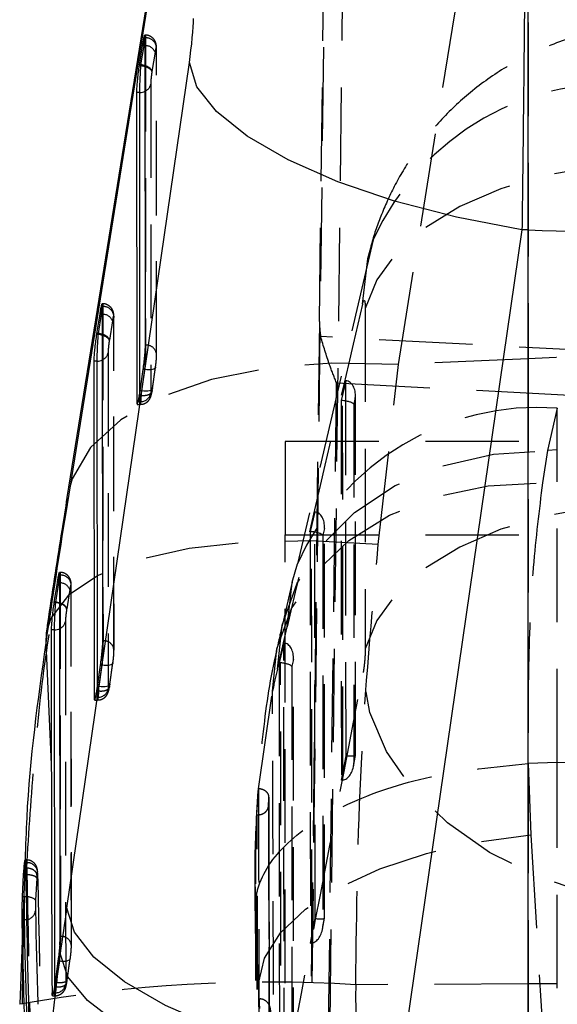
# Model space of a CAD drawing. Extents: x 144 to 818, y 5 to 576.
# Tile 42 of 49: x 499 to 513, y 532 to 559. Entities that reach past the tile are written whole.
import ezdxf

# ---------------------------------------------------------------- set-up
doc = ezdxf.new("R2010")
doc.units = 0
doc.header["$LTSCALE"] = 2
doc.linetypes.add('HIDDEN', pattern=[1.905, 1.27, -0.635])
doc.layers.get('0').update_dxf_attribs({"linetype": 'CONTINUOUS'})

msp = doc.modelspace()

# ---------------------------------------------------------------- linework, layer by layer
at = {"color": 7, "linetype": 'HIDDEN'}
for p, q in [((508.9243, 549.5623), (512.2559, 570.2713)), ((512.4478, 570.2801), (512.4478, 549.7231)), ((505.6509, 456.5885), (506.9975, 566.3839)), ((507.4644, 564.708), (506.1372, 456.4938)), ((506.7779, 550.7379), (506.9446, 563.6566)), ((502.0474, 558.5092), (502.0352, 558.5092)), ((502.0526, 558.4315), (502.0469, 558.4315)), ((502.0526, 558.4315), (502.0587, 550.0915)), ((502.3498, 558.1379), (502.3526, 558.1734)), ((502.3587, 549.8334), (502.3526, 558.1734)), ((502.3141, 558.0468), (502.2308, 557.5219)), ((502.3558, 549.7979), (502.3498, 558.1379)), ((502.2308, 557.5219), (502.2287, 557.5084)), ((502.196, 557.1747), (502.2021, 548.7821)), ((508.2409, 552.955), (506.1823, 544.1529)), ((507.951, 551.208), (508.0903, 552.438)), ((500.8897, 551.2159), (500.8775, 551.2159)), ((500.895, 551.1381), (500.8893, 551.1381)), ((500.895, 551.1381), (500.9015, 542.0656)), ((508.0232, 551.0884), (508.0232, 541.8436)), ((501.1565, 550.7534), (501.0732, 550.2285)), ((501.195, 550.8801), (501.1921, 550.8445)), ((501.1987, 541.772), (501.1921, 550.8445)), ((501.2015, 541.8075), (501.195, 550.8801)), ((506.7779, 550.7379), (505.6506, 459.0342)), ((501.0732, 550.2285), (501.0711, 550.215)), ((518.5487, 549.7041), (506.8168, 550.3237)), ((501.0384, 549.8813), (501.045, 540.7563)), ((502.0587, 550.0915), (502.053, 550.0915)), ((512.4478, 549.7231), (508.9243, 549.5623)), ((512.4478, 549.7231), (512.4478, 532.7489)), ((502.0303, 549.4271), (501.9468, 548.8479)), ((502.0303, 549.4271), (501.9911, 549.4271)), ((502.2438, 548.9063), (502.3273, 549.4856)), ((502.244, 548.9138), (502.3275, 549.4931)), ((502.3275, 549.4931), (502.3273, 549.4856)), ((508.3786, 544.676), (508.9243, 549.5623)), ((506.1369, 459.0407), (507.2437, 549.0674)), ((507.2437, 549.0674), (518.5487, 548.4703)), ((507.4976, 549.1236), (507.3709, 548.5882)), ((507.5022, 538.9457), (507.4976, 549.1236)), ((501.905, 548.5585), (501.9048, 548.8283)), ((501.9468, 548.8479), (501.9076, 548.8479)), ((502.244, 548.9138), (502.2438, 548.9063)), ((501.905, 548.5585), (501.8558, 548.5585)), ((501.9379, 548.721), (501.888, 548.721)), ((507.3709, 548.5882), (507.3756, 538.2806)), ((507.4148, 538.2839), (507.4101, 548.5859)), ((507.7548, 548.6733), (507.7119, 548.4919)), ((507.7592, 538.9583), (507.7548, 548.6733)), ((507.762, 538.9536), (507.7576, 548.7321)), ((501.8281, 548.4814), (501.9102, 548.4814)), ((507.7119, 548.4919), (507.7163, 538.733)), ((513.2409, 548.3798), (512.9734, 547.2294)), ((513.2409, 547.2483), (513.2409, 548.3798)), ((505.8487, 547.477), (505.8487, 544.944)), ((531.2487, 547.477), (505.8487, 547.477)), ((512.9734, 547.2294), (512.8397, 546.3572)), ((513.2409, 547.2483), (512.9734, 547.2294)), ((513.2409, 538.7645), (513.2409, 547.2483)), ((506.6557, 545.5645), (506.529, 545.0291)), ((506.6606, 534.5247), (506.6557, 545.5645)), ((506.9129, 545.1143), (506.87, 544.9329)), ((506.9176, 534.5374), (506.9129, 545.1143)), ((506.9205, 534.5327), (506.9157, 545.1731)), ((505.8487, 456.5706), (505.8487, 544.944)), ((505.8487, 544.944), (531.2487, 544.944)), ((506.529, 545.0291), (506.534, 533.8597)), ((506.5732, 533.8629), (506.5682, 545.0269)), ((506.87, 544.9329), (506.8747, 534.3121)), ((506.0397, 543.6546), (506.1832, 544.1553)), ((499.7322, 543.9228), (499.7199, 543.9228)), ((499.7374, 543.8454), (499.7317, 543.8454)), ((499.7374, 543.8454), (499.7446, 534.0406)), ((499.9989, 543.4601), (499.9155, 542.9348)), ((500.0418, 533.747), (500.0346, 543.5517)), ((500.0446, 533.7825), (500.0374, 543.5873)), ((506.0397, 543.6546), (505.7722, 542.5042)), ((499.9155, 542.9348), (499.9141, 542.9259)), ((499.8808, 542.5876), (499.8879, 532.7297)), ((505.6376, 541.2942), (505.9051, 542.4446)), ((500.9015, 542.0656), (500.8959, 542.0656)), ((505.8137, 542.0054), (505.6871, 541.4701)), ((505.8191, 530.1038), (505.8137, 542.0054)), ((506.079, 530.1117), (506.0738, 541.614)), ((500.8732, 541.4013), (500.7897, 540.822)), ((500.8732, 541.4013), (500.834, 541.4013)), ((501.0867, 540.8804), (501.1702, 541.4597)), ((501.0869, 540.8879), (501.1704, 541.4672)), ((501.1704, 541.4672), (501.1702, 541.4597)), ((505.6871, 541.4701), (505.6925, 529.4387)), ((505.7317, 529.442), (505.7263, 541.4678)), ((506.071, 541.5552), (506.028, 541.3738)), ((506.028, 541.3738), (506.0332, 529.8911)), ((506.0761, 530.1164), (506.071, 541.5552)), ((500.7478, 540.5326), (500.7477, 540.8025)), ((500.7897, 540.822), (500.7505, 540.822)), ((501.0869, 540.8879), (501.0867, 540.8804)), ((500.7478, 540.5326), (500.6987, 540.5326)), ((500.7808, 540.6951), (500.7309, 540.6951)), ((505.1237, 538.0445), (505.5039, 540.6971)), ((500.671, 540.4556), (500.7531, 540.4556)), ((507.3756, 538.2806), (507.5022, 538.9457)), ((507.706, 538.6589), (507.762, 538.953)), ((507.7163, 538.733), (507.7592, 538.9583)), ((512.4486, 538.7319), (512.4465, 538.7318)), ((512.4465, 538.7318), (512.5195, 536.7956)), ((513.2409, 538.7645), (512.4486, 538.7319)), ((513.2409, 525.013), (513.2409, 538.7645)), ((505.076, 537.3388), (505.1237, 538.048)), ((505.1237, 538.048), (505.1237, 538.0445)), ((505.4095, 537.8028), (505.3938, 537.5668)), ((505.3938, 537.5616), (505.4095, 537.7983)), ((505.3938, 537.5668), (505.3938, 537.5616)), ((505.4095, 537.7983), (505.4095, 537.8028)), ((505.4343, 528.0895), (505.4119, 537.816)), ((505.076, 537.3329), (505.076, 537.3388)), ((505.076, 537.3388), (505.0898, 537.3388)), ((505.1112, 524.9769), (505.076, 537.3329)), ((512.5195, 536.7956), (513.2409, 525.013)), ((498.7865, 536.1343), (498.7777, 535.8997)), ((498.821, 536.1166), (498.7862, 536.1166)), ((498.8247, 536.0395), (498.7943, 536.0395)), ((498.8031, 535.7193), (498.8006, 535.7193)), ((498.8031, 535.7193), (498.8031, 535.7194)), ((499.1079, 535.703), (499.1026, 535.6207)), ((499.1026, 535.6207), (499.0718, 535.0241)), ((505.031, 535.3832), (505.0799, 523.3772)), ((505.1213, 532.7597), (505.0362, 534.8364)), ((506.534, 533.8597), (506.6606, 534.5247)), ((506.8645, 534.238), (506.9204, 534.532)), ((506.8747, 534.3121), (506.9176, 534.5374)), ((499.7446, 534.0406), (499.7389, 534.0406)), ((499.7162, 533.3759), (499.6327, 532.7967)), ((499.7162, 533.3759), (499.6779, 533.3759)), ((499.9296, 532.8551), (500.0131, 533.4343)), ((499.9299, 532.8626), (500.0134, 533.4418)), ((499.6327, 532.7968), (499.5999, 532.7968)), ((499.6327, 532.7967), (499.6327, 532.7968)), ((505.1541, 532.22), (505.1213, 532.7597)), ((505.1213, 532.7597), (505.1239, 532.2374)), ((512.4478, 532.7489), (507.7643, 532.7259)), ((512.4478, 532.7489), (512.4478, 463.7424)), ((499.5907, 532.5067), (499.553, 532.5067)), ((499.6239, 532.6722), (499.5825, 532.6722)), ((499.5907, 532.5067), (499.5906, 532.7302)), ((499.6239, 532.6722), (499.6239, 532.6722)), ((499.5286, 532.4296), (499.5962, 532.4296)), ((505.1239, 532.2374), (505.1231, 532.125)), ((505.1451, 532.3437), (505.1345, 532.3437)), ((505.1541, 532.22), (505.1522, 532.241)), ((505.1646, 532.0782), (505.1541, 532.22))]:
    msp.add_line(p, q, dxfattribs=at)
at = {"color": 7, "linetype": 'CONTINUOUS'}
for p, q in [((503.2544, 566.6625), (499.9228, 545.9534)), ((503.2217, 566.2514), (499.8901, 545.5424)), ((512.4478, 553.2185), (512.4478, 566.3465)), ((502.053, 550.0915), (502.0469, 558.4315)), ((501.9689, 558.2296), (501.8851, 557.7016)), ((501.9332, 557.7016), (502.017, 558.2296)), ((502.017, 558.2296), (501.9689, 558.2296)), ((499.915, 534.8091), (503.2461, 557.7627)), ((501.8851, 557.7016), (501.8821, 557.6825)), ((501.9311, 557.6825), (501.8821, 557.6825)), ((501.9332, 557.7016), (501.8851, 557.7016)), ((501.9311, 557.6825), (501.9341, 557.7016)), ((501.9319, 557.6824), (501.9311, 557.6825)), ((501.8102, 556.9517), (501.8163, 548.5585)), ((501.8989, 556.9517), (501.8102, 556.9517)), ((512.2803, 553.2235), (508.9492, 530.2698)), ((512.4478, 553.2185), (512.2803, 553.2235)), ((512.4478, 530.1665), (512.4478, 553.2185)), ((500.8113, 550.9362), (500.7275, 550.4083)), ((500.7755, 550.4083), (500.8593, 550.9362)), ((500.8593, 550.9362), (500.8113, 550.9362)), ((500.8959, 542.0656), (500.8893, 551.1381)), ((500.7275, 550.4083), (500.7245, 550.3891)), ((500.7735, 550.3891), (500.7245, 550.3891)), ((500.7755, 550.4083), (500.7275, 550.4083)), ((500.7735, 550.3891), (500.7765, 550.4082)), ((500.7743, 550.3891), (500.7735, 550.3891)), ((500.7412, 549.6584), (500.6526, 549.6583)), ((500.6526, 549.6583), (500.6592, 540.5326)), ((501.9076, 548.8479), (501.9911, 549.4271)), ((501.8163, 548.5585), (501.8208, 548.4921)), ((501.8558, 548.5585), (501.8163, 548.5585)), ((499.7389, 534.0406), (499.7317, 543.8454)), ((499.6536, 543.6429), (499.5699, 543.1155)), ((499.618, 543.1155), (499.7017, 543.6429)), ((499.7017, 543.6429), (499.6536, 543.6429)), ((499.5699, 543.1155), (499.5678, 543.1023)), ((499.6166, 543.1023), (499.5678, 543.1023)), ((499.618, 543.1155), (499.5699, 543.1155)), ((499.6166, 543.1023), (499.6186, 543.1155)), ((499.6172, 543.1023), (499.6166, 543.1023)), ((499.3572, 542.2793), (499.3443, 541.9973)), ((499.495, 542.3647), (499.4976, 538.706)), ((499.5836, 542.3647), (499.495, 542.3647)), ((499.3443, 541.9973), (499.4976, 538.706)), ((500.7505, 540.822), (500.834, 541.4013)), ((500.6592, 540.5326), (500.6637, 540.4662)), ((500.6987, 540.5326), (500.6592, 540.5326)), ((498.7777, 535.8997), (498.6382, 532.1965)), ((498.7153, 535.1153), (498.7462, 535.7193)), ((498.7462, 535.7193), (498.758, 535.8997)), ((498.8085, 535.8997), (498.758, 535.8997)), ((498.7722, 535.1153), (498.7153, 535.1153)), ((498.8128, 535.1128), (498.7722, 535.1153)), ((498.766, 534.4882), (498.7026, 534.4882)), ((499.726, 533.8018), (499.7366, 533.5745)), ((499.5999, 532.7968), (499.5825, 532.6722))]:
    msp.add_line(p, q, dxfattribs=at)
at = {"color": 8, "linetype": 'CONTINUOUS'}
for p, q in [((502.017, 558.2296), (502.0471, 558.2252)), ((501.9048, 548.8283), (501.8989, 556.9517)), ((500.8593, 550.9362), (500.8894, 550.9318)), ((500.7477, 540.8025), (500.7412, 549.6584)), ((499.9228, 545.9534), (499.8901, 545.5424)), ((499.7319, 543.6385), (499.7017, 543.6429)), ((499.5906, 532.7302), (499.5836, 542.3647)), ((498.8006, 535.7193), (498.7462, 535.7193)), ((499.553, 532.5067), (499.5181, 532.5067))]:
    msp.add_line(p, q, dxfattribs=at)
at = {"color": 7, "linetype": 'HIDDEN', "flags": 128}
for points in [[(502.0431, 558.4907), (502.0468, 558.5087), (502.0515, 558.4858), (502.0526, 558.4315), (502.0526, 558.4315), (502.0526, 558.4315)], [(515.6848, 555.0503), (514.2919, 554.9443), (512.9522, 554.7038), (511.7058, 554.3363), (510.5901, 553.8525), (509.6384, 553.2672), (508.8792, 552.5976), (508.3354, 551.864), (508.0232, 551.0884)], [(508.0903, 552.438), (508.0909, 552.4403), (508.2417, 552.9575)], [(500.8854, 551.1974), (500.8891, 551.2154), (500.8939, 551.1924), (500.895, 551.1382), (500.895, 551.1381), (500.895, 551.1381)], [(508.9243, 549.5623), (507.121, 549.6064), (505.4093, 549.471), (503.8478, 549.1608), (502.49, 548.6863), (501.3825, 548.0638), (500.563, 547.3146), (500.0598, 546.4644), (499.9228, 545.9534)], [(502.3273, 549.4856), (502.3232, 549.4735), (502.3072, 549.4561), (502.2802, 549.4416), (502.2433, 549.4305), (502.1979, 549.4233), (502.1459, 549.4203), (502.0893, 549.4216), (502.0303, 549.4271)], [(502.2438, 548.9063), (502.2396, 548.8942), (502.2237, 548.8768), (502.1967, 548.8623), (502.1598, 548.8512), (502.1144, 548.844), (502.0624, 548.841), (502.0058, 548.8423), (501.9468, 548.8479)], [(505.6376, 541.2942), (505.7692, 542.4914), (506.1735, 543.6256), (506.8366, 544.6577), (507.7357, 545.5523), (508.8396, 546.2783), (510.1105, 546.8108), (511.5044, 547.1315), (512.9734, 547.2294)], [(505.5039, 540.6971), (505.6255, 541.8492), (506.0229, 542.9393), (506.6824, 543.9294), (507.5809, 544.785), (508.6873, 545.4763), (509.9628, 545.9792), (511.3632, 546.2763), (512.8397, 546.3572)], [(515.6848, 545.8056), (514.2919, 545.6995), (512.9522, 545.4591), (511.7058, 545.0915), (510.5901, 544.6078), (509.6384, 544.0224), (508.8792, 543.3529), (508.3354, 542.6193), (508.0232, 541.8436)], [(508.3786, 544.676), (506.5502, 544.7799), (504.8169, 544.7443), (503.2397, 544.5706), (501.8741, 544.2648), (500.7682, 543.8377), (499.9609, 543.3044), (499.4806, 542.6836), (499.3572, 542.2793)], [(499.7279, 543.9037), (499.7318, 543.9226), (499.7363, 543.8992), (499.7374, 543.8454), (499.7374, 543.8454), (499.7374, 543.8454)], [(505.9051, 542.4446), (506.0368, 543.6418), (506.0397, 543.6546)], [(501.1702, 541.4597), (501.1661, 541.4476), (501.1501, 541.4302), (501.1231, 541.4157), (501.0862, 541.4047), (501.0408, 541.3975), (500.9888, 541.3945), (500.9322, 541.3957), (500.8732, 541.4013)], [(515.6189, 534.8849), (514.1307, 535.1799), (512.7081, 535.663), (511.4007, 536.3177), (510.2542, 537.1208), (509.3087, 538.0444), (508.5971, 539.0562), (508.1443, 540.121), (507.9661, 541.2015)], [(501.0867, 540.8804), (501.0825, 540.8683), (501.0665, 540.8509), (501.0396, 540.8364), (501.0027, 540.8254), (500.9573, 540.8182), (500.9053, 540.8152), (500.8487, 540.8165), (500.7897, 540.822)], [(505.1213, 532.7597), (505.2905, 533.4532), (505.7234, 534.1336), (506.4053, 534.7782), (507.3139, 535.3657), (508.4187, 535.8765), (509.6833, 536.2938), (511.0655, 536.6035), (512.5195, 536.7956)], [(499.7162, 533.3759), (499.7752, 533.3704), (499.8318, 533.3691), (499.8838, 533.3721), (499.9291, 533.3793), (499.966, 533.3903), (499.993, 533.4048), (500.009, 533.4222), (500.0134, 533.4418)], [(524.6496, 532.7489), (523.1269, 532.7555), (521.6021, 532.7602), (520.0757, 532.763), (518.5487, 532.7639), (517.0217, 532.763), (515.4953, 532.7602), (513.9705, 532.7555), (512.4478, 532.7489)]]:
    msp.add_lwpolyline(points, dxfattribs=at)
at = {"color": 7, "linetype": 'CONTINUOUS', "flags": 128}
for points in [[(512.2803, 553.2235), (510.5056, 553.5628), (508.8185, 554.0024), (507.2751, 554.5274), (505.9263, 555.1207), (504.8169, 555.7625), (503.9837, 556.4316), (503.4542, 557.1058), (503.2461, 557.7627)], [(508.9492, 530.2698), (507.1744, 530.6092), (505.4874, 531.0487), (503.9439, 531.5738), (502.5952, 532.1671), (501.4858, 532.8089), (500.6526, 533.478), (500.1231, 534.1522), (499.915, 534.8091)], [(498.8254, 534.4937), (498.8227, 534.4932), (498.766, 534.4882)], [(508.7708, 529.1919), (506.9987, 529.5263), (505.3138, 529.9555), (503.772, 530.4653), (502.424, 531.0389), (501.3145, 531.6574), (500.48, 532.3003), (499.9482, 532.9465), (499.7366, 533.5745)]]:
    msp.add_lwpolyline(points, dxfattribs=at)
at = {"color": 8, "linetype": 'CONTINUOUS', "flags": 128}
msp.add_lwpolyline([(499.5962, 532.437), (499.5928, 532.4404), (499.5907, 532.5067), (499.5907, 532.5067), (499.5907, 532.5067)], dxfattribs=at)
at = {"color": 7, "linetype": 'HIDDEN'}
for centre, radius, start, end in [((502.0738, 558.1528), 0.2796, 4.23785, 94.35164), ((502.0442, 557.9318), 0.2934, 23.07039, 89.43631), ((501.9367, 557.2257), 0.2643, 294.90587, 348.8867), ((514.8266, 549.9721), 7.23, 83.84627, 155.61155), ((500.8865, 550.6384), 0.2934, 23.07039, 89.43631), ((500.9162, 550.8594), 0.2795, 4.23737, 94.35212), ((500.779, 549.9323), 0.2644, 294.9143, 348.87897), ((502.0817, 549.8176), 0.2748, 355.87569, 94.81472), ((518.5487, 415.9122), 133.9499, 87.389494, 92.610506), ((501.9204, 548.8472), 0.2891, 266.93212, 346.99408), ((512.704, 541.2689), 7.1311, 85.68174, 156.12385), ((518.5487, 472.451), 74.9854, 85.940968, 94.059032), ((499.7604, 543.5715), 0.2749, 355.88129, 94.80367), ((499.729, 543.3452), 0.2933, 23.06398, 89.43531), ((499.6216, 542.6384), 0.2641, 294.90415, 348.91147), ((500.9246, 541.7917), 0.2749, 355.88106, 94.80354), ((500.7633, 540.8213), 0.2891, 266.93233, 346.99386), ((498.8473, 535.7636), 0.2768, 0.67591, 94.69225), ((498.8397, 534.769), 0.3449, 47.70653, 94.488), ((498.7885, 534.7705), 0.2793, 277.60724, 352.9341), ((499.7676, 533.7668), 0.2748, 355.87762, 94.8128), ((505.3836, 494.8424), 37.9582, 86.40414, 100.23626), ((499.6065, 532.7952), 0.2889, 266.86942, 346.89519)]:
    msp.add_arc(centre, radius, start, end, dxfattribs=at)
at = {"color": 7, "linetype": 'CONTINUOUS'}
for centre, radius, start, end in [((501.8997, 557.2903), 0.3386, 269.86382, 295.98037), ((518.5487, 760.1211), 206.9926, 268.311019, 271.688981), ((500.7422, 549.9963), 0.338, 269.82948, 295.99265)]:
    msp.add_arc(centre, radius, start, end, dxfattribs=at)
at = {"color": 8, "linetype": 'CONTINUOUS'}
msp.add_arc((499.5846, 542.7025), 0.3378, 269.82621, 296.02195, dxfattribs=at)
at = {"color": 7, "linetype": 'CONTINUOUS'}
for centre, major_axis, ratio, start_param, end_param in [((503.2216, 558.107), (0.1179, 0.9874), 0.0696421, 4.3646123, 5.7553098), ((500.1528, 546.3374), (1.7816, 11.3642), 0.0260107, 0.0008906, 0.0040778), ((501.9337, 557.5572), (0.2963, -0.0467), 0.4769427, 1.2528013, 1.6442541), ((498.9952, 539.044), (1.7816, 11.3642), 0.0260107, 0.0008906, 0.0040778), ((500.776, 550.2638), (0.2963, -0.0467), 0.4769427, 1.2528013, 1.6442541), ((501.8931, 549.0329), (0.0655, 0.5484), 0.0696446, 4.1156383, 4.3764954), ((499.8882, 532.1481), (3.1287, 26.1945), 0.0696421, 1.0423927, 1.1936522), ((496.9987, 526.4659), (2.6201, 16.6496), 0.0177502, 0.0006265, 0.0027933), ((499.6183, 542.9701), (0.2963, -0.0468), 0.4801609, 1.2529062, 1.6454307), ((500.736, 541.007), (0.0655, 0.5484), 0.0696446, 4.1156383, 4.3764954), ((580.2895, 496.0993), (-11.9672, 313.8516), 0.254582, 1.4249212, 1.4448312), ((579.3573, 516.1153), (-11.9815, 314.1731), 0.2543213, 1.4976403, 1.52955), ((501.8623, 507.3974), (9.3913, 78.6272), 0.0696421, 1.2230196, 1.2397211), ((579.0136, 523.4961), (80.0104, -0.7382), 0.9428388, 3.0200392, 3.0277779)]:
    msp.add_ellipse(centre, major_axis=major_axis, ratio=ratio, start_param=start_param, end_param=end_param, dxfattribs=at)
at = {"color": 7, "linetype": 'HIDDEN'}
for centre, major_axis, ratio, start_param, end_param in [((501.9337, 557.5572), (0.2963, -0.0467), 0.4769427, 0.0796963, 1.2528013), ((510.5052, 518.536), (51.8988, 227.3125), 0.0422519, 1.4362184, 1.4750731), ((507.278, 550.7381), (0.0173, 1.0077), 0.4960746, 1.5794792, 2.0031368), ((500.776, 550.2638), (0.2963, -0.0467), 0.4769427, 0.0796963, 1.2528013), ((507.4532, 548.6969), (0.0496, 0.4261), 0.7050381, 4.7390572, 6.3004312), ((501.9403, 549.0329), (0.0296, 0.5484), 0.0319044, 4.1090398, 4.369897), ((502.2374, 548.9976), (0.0297, 0.2484), 0.0696446, 4.1156383, 4.376529), ((507.3682, 548.3376), (0.3074, 0.002), 0.8152302, 1.4284584, 1.5564185), ((507.4103, 548.5155), (0.3044, -0.0354), 0.2281909, 0.1643058, 1.5977196), ((506.6112, 545.1379), (0.0496, 0.4261), 0.7050381, 4.7390572, 6.3004312), ((506.5262, 544.7785), (0.3074, 0.002), 0.8152302, 1.4284584, 1.5564185), ((506.5683, 544.9565), (0.3044, -0.0354), 0.2281909, 0.1643058, 1.5977196), ((499.6183, 542.9701), (0.2963, -0.0468), 0.4801609, 0.0798523, 1.2529062), ((505.7693, 541.5788), (0.0496, 0.4261), 0.7050381, 4.7390572, 6.3004312), ((505.6843, 541.2195), (0.3074, 0.002), 0.8152302, 1.4284584, 1.5564185), ((505.7264, 541.3974), (0.3044, -0.0354), 0.2281909, 0.1643058, 1.5977196), ((505.7198, 527.3756), (1.372, 17.3026), 0.1132704, 0.645123, 0.701117), ((510.5052, 598.8133), (52.162, 280.7938), 0.0286812, 4.4719378, 4.5110777), ((500.7832, 541.007), (0.0296, 0.5484), 0.0319044, 4.1090398, 4.369897), ((501.0803, 540.9717), (0.0297, 0.2484), 0.0696446, 4.1156383, 4.376529), ((507.4575, 538.982), (0.3045, -0.0287), 0.105735, 4.8694464, 6.4308204), ((507.4146, 538.7566), (0.0446, 0.4737), 0.6358046, 3.2889726, 4.7223864), ((507.3726, 538.5356), (0.3069, 0.021), 0.8284367, 4.6656051, 4.7935652), ((579.6649, 517.2836), (-12.0264, 315.3513), 0.2543213, 1.5015892, 1.5333741), ((579.6649, 517.0253), (-12.0223, 315.0755), 0.2535926, 1.5016051, 1.5333899), ((506.616, 534.561), (0.3045, -0.0287), 0.105735, 4.8694464, 6.4308204), ((506.5731, 534.3357), (0.0446, 0.4737), 0.6358046, 3.2889726, 4.7223864), ((506.531, 534.1146), (0.3069, 0.021), 0.8284367, 4.6656051, 4.7935652), ((499.6261, 532.982), (0.0297, 0.5497), 0.0319888, 4.1153087, 4.3703594), ((499.9233, 532.9467), (0.0298, 0.2497), 0.0696446, 4.1217261, 4.3770647), ((577.6579, 534.4512), (15.5879, 72.913), 0.9344552, 1.7911819, 1.8606162)]:
    msp.add_ellipse(centre, major_axis=major_axis, ratio=ratio, start_param=start_param, end_param=end_param, dxfattribs=at)
at = {"color": 7, "linetype": 'CONTINUOUS'}
for points, knots in [([(512.3924, 566.3423), (512.392, 566.0015), (512.3912, 565.3198), (512.3851, 563.9911), (512.3755, 562.4774), (512.3624, 560.8044), (512.3462, 559.0199), (512.3269, 557.1239), (512.3048, 555.1551), (512.2885, 553.8673), (512.2803, 553.2235)], [0, 0, 0, 0, 0.1222403, 0.2444792, 0.3667194, 0.488959, 0.6112027, 0.7334483, 0.8667247, 1, 1, 1, 1]), ([(502.0301, 558.5041), (502.0241, 558.4895), (502.0121, 558.4603), (501.9898, 558.3555), (501.9751, 558.2668), (501.9689, 558.2296)], [0, 0, 0, 0, 0.3666548, 0.734196, 1, 1, 1, 1]), ([(502.0469, 558.4315), (502.0463, 558.4601), (502.0454, 558.5057), (502.0379, 558.5028), (502.0352, 558.5017)], [0, 0, 0, 0, 0.6271074, 1, 1, 1, 1]), ([(501.8821, 557.6825), (501.8735, 557.6239), (501.8563, 557.5066), (501.8341, 557.314), (501.8181, 557.1374), (501.811, 557.0175), (501.8104, 556.9674), (501.8102, 556.9517)], [0, 0, 0, 0, 0.2253976, 0.4509025, 0.6749702, 0.8984483, 1, 1, 1, 1]), ([(501.8989, 556.9517), (501.8989, 556.9517), (501.8989, 556.9834), (501.9002, 557.0663), (501.9062, 557.2301), (501.9149, 557.4194), (501.9252, 557.5682), (501.9291, 557.6601), (501.9317, 557.6812), (501.9317, 557.6812)], [0, 0, 0, 0, 0.0000701, 0.223866, 0.4484785, 0.6737228, 0.898898, 0.9999523, 1, 1, 1, 1]), ([(501.9317, 557.6812), (501.9317, 557.6812), (501.9318, 557.6816), (501.9318, 557.682), (501.9319, 557.6824)], [0, 0, 0, 0, 0.0479612, 1, 1, 1, 1]), ([(501.9319, 557.6824), (501.9662, 557.6776), (502.0074, 557.6719), (502.0418, 557.6582), (502.0475, 557.6559)], [0, 0, 0, 0, 0.8349828, 1, 1, 1, 1]), ([(500.8725, 551.2107), (500.8665, 551.1961), (500.8545, 551.167), (500.8322, 551.0621), (500.8174, 550.9734), (500.8113, 550.9362)], [0, 0, 0, 0, 0.3666527, 0.7341949, 1, 1, 1, 1]), ([(500.8893, 551.1381), (500.8887, 551.1667), (500.8877, 551.2124), (500.8803, 551.2094), (500.8775, 551.2084)], [0, 0, 0, 0, 0.6271038, 1, 1, 1, 1]), ([(500.7245, 550.3891), (500.7159, 550.3305), (500.6987, 550.2133), (500.6765, 550.0206), (500.6605, 549.8441), (500.6534, 549.7241), (500.6528, 549.674), (500.6526, 549.6584)], [0, 0, 0, 0, 0.2254014, 0.450911, 0.6749836, 0.8984649, 1, 1, 1, 1]), ([(500.7412, 549.6584), (500.7412, 549.6584), (500.7412, 549.6901), (500.7426, 549.7729), (500.7486, 549.9367), (500.7572, 550.126), (500.7676, 550.2749), (500.7714, 550.3668), (500.7741, 550.3878), (500.7741, 550.3878)], [0, 0, 0, 0, 0.0000701, 0.2238495, 0.4484668, 0.6737157, 0.8988959, 0.9999523, 1, 1, 1, 1]), ([(500.7741, 550.3878), (500.7741, 550.3879), (500.7741, 550.3883), (500.7742, 550.3887), (500.7743, 550.3891)], [0, 0, 0, 0, 0.0479901, 1, 1, 1, 1]), ([(500.7743, 550.3891), (500.8086, 550.3843), (500.8497, 550.3785), (500.8842, 550.3648), (500.8898, 550.3625)], [0, 0, 0, 0, 0.83498299, 1, 1, 1, 1]), ([(501.9911, 549.4271), (501.9994, 549.4878), (502.016, 549.6092), (502.0358, 549.7968), (502.0501, 549.9716), (502.052, 550.0504), (502.053, 550.0915)], [0, 0, 0, 0, 0.24467752, 0.48931981, 0.73358835, 1, 1, 1, 1]), ([(501.8281, 548.4891), (501.8297, 548.4873), (501.8353, 548.481), (501.8522, 548.5369), (501.8717, 548.6269), (501.8841, 548.699), (501.888, 548.7215)], [0, 0, 0, 0, 0.1456396, 0.4933109, 0.8418177, 1, 1, 1, 1]), ([(499.9228, 545.9534), (499.8753, 545.6563), (499.7072, 544.6038), (499.5184, 543.3689), (499.3784, 542.4225), (499.3572, 542.2793)], [0, 0, 0, 0, 0.2502749, 0.8865469, 1, 1, 1, 1]), ([(499.7149, 543.9177), (499.7088, 543.9027), (499.6967, 543.8731), (499.6744, 543.768), (499.6598, 543.6802), (499.6536, 543.6429)], [0, 0, 0, 0, 0.3710789, 0.7332308, 1, 1, 1, 1]), ([(499.7317, 543.8454), (499.7311, 543.8739), (499.7301, 543.9193), (499.7227, 543.9164), (499.7199, 543.9153)], [0, 0, 0, 0, 0.62676933, 1, 1, 1, 1]), ([(499.5678, 543.1023), (499.5592, 543.0433), (499.5418, 542.9253), (499.5192, 542.7305), (499.503, 542.553), (499.4957, 542.4315), (499.4952, 542.381), (499.495, 542.3647)], [0, 0, 0, 0, 0.22565488, 0.45135486, 0.67563985, 0.89483643, 1, 1, 1, 1]), ([(499.5836, 542.3647), (499.5836, 542.3647), (499.5836, 542.3964), (499.5849, 542.4783), (499.5908, 542.642), (499.5996, 542.8271), (499.609, 542.9857), (499.6152, 543.0713), (499.6171, 543.1012), (499.6171, 543.1013)], [0, 0, 0, 0, 0.0000694, 0.2218251, 0.4407981, 0.6667555, 0.8818784, 0.9999217, 1, 1, 1, 1]), ([(499.6171, 543.1013), (499.6171, 543.1013), (499.6171, 543.1015), (499.6172, 543.1019), (499.6172, 543.1023)], [0, 0, 0, 0, 0.035917, 1, 1, 1, 1]), ([(499.7323, 543.0758), (499.7268, 543.078), (499.6925, 543.0919), (499.6516, 543.0975), (499.6172, 543.1023)], [0, 0, 0, 0, 0.1610328, 1, 1, 1, 1]), ([(499.3443, 541.9973), (499.1278, 540.4446), (498.8619, 538.5383), (498.7983, 536.5105), (498.7865, 536.1343)], [0, 0, 0, 0, 0.81445954, 1, 1, 1, 1]), ([(500.834, 541.4013), (500.8423, 541.462), (500.8589, 541.5833), (500.8787, 541.7709), (500.893, 541.9458), (500.8949, 542.0245), (500.8959, 542.0656)], [0, 0, 0, 0, 0.2446426, 0.4892879, 0.7335595, 1, 1, 1, 1]), ([(500.671, 540.4632), (500.6726, 540.4614), (500.6782, 540.4551), (500.6951, 540.511), (500.7146, 540.601), (500.727, 540.6731), (500.7309, 540.6956)], [0, 0, 0, 0, 0.1456392, 0.4932933, 0.8417828, 1, 1, 1, 1]), ([(498.758, 535.8996), (498.7619, 535.9454), (498.7697, 536.0372), (498.7807, 536.1112), (498.7892, 536.1241), (498.7932, 536.0866), (498.7941, 536.0481), (498.7943, 536.0395)], [0, 0, 0, 0, 0.2338357, 0.4676112, 0.7015886, 0.9331677, 1, 1, 1, 1]), ([(498.7026, 534.4882), (498.702, 534.5253), (498.701, 534.5995), (498.7032, 534.7662), (498.708, 534.9454), (498.713, 535.0611), (498.7153, 535.1153)], [0, 0, 0, 0, 0.257808, 0.5156036, 0.7731924, 1, 1, 1, 1]), ([(498.9931, 524.4818), (498.9398, 526.1495), (498.8599, 528.651), (498.7666, 531.9865), (498.7239, 533.6543), (498.7026, 534.4882)], [0, 0, 0, 0, 0.4999986, 0.7499991, 1, 1, 1, 1]), ([(499.726, 533.8018), (499.7301, 533.8551), (499.7375, 533.9504), (499.7385, 534.013), (499.7389, 534.0406)], [0, 0, 0, 0, 0.5583506, 1, 1, 1, 1]), ([(499.726, 533.8018), (499.7206, 533.743), (499.7096, 533.6255), (499.6915, 533.4757), (499.6807, 533.3964), (499.6779, 533.3759)], [0, 0, 0, 0, 0.42600828, 0.85163693, 1, 1, 1, 1]), ([(499.5825, 532.6722), (499.5748, 532.6238), (499.5594, 532.527), (499.5397, 532.4428), (499.5255, 532.42), (499.5191, 532.4519), (499.5184, 532.4938), (499.5181, 532.5067)], [0, 0, 0, 0, 0.22654238, 0.45302086, 0.67934587, 0.90107706, 1, 1, 1, 1])]:
    msp.add_open_spline(points, degree=3, knots=knots, dxfattribs=at)
at = {"color": 7, "linetype": 'HIDDEN'}
for points, knots in [([(515.4844, 558.7719), (515.0437, 558.7235), (514.163, 558.6267), (512.9193, 558.2094), (511.7945, 557.6389), (510.823, 556.9404), (510.0073, 556.1571), (509.3478, 555.3258), (508.8377, 554.4868), (508.463, 553.6658), (508.2229, 552.986), (508.1304, 552.5775), (508.0985, 552.4367)], [0, 0, 0, 0, 0.1271343, 0.2540934, 0.3744741, 0.4886558, 0.5967193, 0.6985733, 0.7929412, 0.8783094, 0.9580534, 1, 1, 1, 1]), ([(502.3526, 558.1743), (502.3526, 558.175), (502.3526, 558.1889), (502.3516, 558.227), (502.3411, 558.2864), (502.3149, 558.3549), (502.2626, 558.4268), (502.1791, 558.4841), (502.101, 558.5125), (502.0562, 558.5067), (502.0474, 558.5055)], [0, 0, 0, 0, 0.0081706, 0.151826, 0.2630855, 0.3909073, 0.5617517, 0.7498339, 0.9511855, 1, 1, 1, 1]), ([(502.3478, 558.1651), (502.3467, 558.1695), (502.3442, 558.1791), (502.3363, 558.1598), (502.3259, 558.1165), (502.3181, 558.07), (502.3141, 558.0468)], [0, 0, 0, 0, 0.2128812, 0.4756918, 0.7378189, 1, 1, 1, 1]), ([(502.0475, 557.6559), (502.0718, 557.6475), (502.1264, 557.6287), (502.1883, 557.5868), (502.2194, 557.5479), (502.2278, 557.5218), (502.2285, 557.5119), (502.2287, 557.5084)], [0, 0, 0, 0, 0.2335705, 0.5246847, 0.8158212, 0.9346241, 1, 1, 1, 1]), ([(502.2287, 557.5084), (502.227, 557.4971), (502.2214, 557.4599), (502.2123, 557.3892), (502.2033, 557.3036), (502.1973, 557.2264), (502.1964, 557.1919), (502.196, 557.1747)], [0, 0, 0, 0, 0.0976791, 0.3228879, 0.5493585, 0.7763592, 1, 1, 1, 1]), ([(501.195, 550.8809), (501.195, 550.8817), (501.1949, 550.8954), (501.194, 550.9337), (501.1834, 550.993), (501.1572, 551.0616), (501.105, 551.1334), (501.0215, 551.1907), (500.9433, 551.2192), (500.8985, 551.2133), (500.8898, 551.2121)], [0, 0, 0, 0, 0.0081427, 0.1518436, 0.2630564, 0.390881, 0.5617738, 0.7498281, 0.9511809, 1, 1, 1, 1]), ([(507.951, 551.208), (507.9533, 551.2171), (507.9634, 551.2584), (507.9812, 551.3056), (507.9987, 551.3106), (508.0122, 551.2756), (508.0213, 551.2087), (508.0226, 551.1268), (508.0232, 551.0884)], [0, 0, 0, 0, 0.0604622, 0.2732541, 0.4861496, 0.609938, 0.8169162, 1, 1, 1, 1]), ([(501.1921, 550.8445), (501.1919, 550.8539), (501.1914, 550.8761), (501.1868, 550.8849), (501.1788, 550.867), (501.1682, 550.823), (501.1604, 550.7766), (501.1565, 550.7534)], [0, 0, 0, 0, 0.1555687, 0.3677689, 0.5788638, 0.7894136, 1, 1, 1, 1]), ([(500.8898, 550.3625), (500.9142, 550.3542), (500.9687, 550.3354), (501.0307, 550.2934), (501.0618, 550.2545), (501.0702, 550.2284), (501.0709, 550.2185), (501.0711, 550.215)], [0, 0, 0, 0, 0.2335702, 0.524684, 0.8158221, 0.934624, 1, 1, 1, 1]), ([(501.0711, 550.215), (501.0694, 550.2038), (501.0638, 550.1665), (501.0547, 550.0958), (501.0457, 550.0102), (501.0396, 549.933), (501.0388, 549.8985), (501.0384, 549.8813)], [0, 0, 0, 0, 0.097679, 0.3228883, 0.5493588, 0.7763594, 1, 1, 1, 1]), ([(507.2437, 549.0674), (507.2423, 549.0707), (507.1788, 549.2343), (507.0051, 549.6661), (506.8894, 550.0701), (506.8168, 550.3237)], [0, 0, 0, 0, 0.0078132, 0.3771296, 1, 1, 1, 1]), ([(502.0587, 550.0915), (502.0587, 550.0915), (502.0587, 550.0607), (502.0573, 549.9777), (502.0515, 549.8148), (502.0424, 549.6223), (502.0344, 549.4917), (502.0303, 549.4271), (502.0303, 549.4271)], [0, 0, 0, 0, 0.0000787, 0.2437775, 0.4883614, 0.7336628, 0.999918, 1, 1, 1, 1]), ([(502.3275, 549.4931), (502.3316, 549.5233), (502.3396, 549.5816), (502.3486, 549.6698), (502.3547, 549.7465), (502.3554, 549.7807), (502.3558, 549.7979)], [0, 0, 0, 0, 0.2643715, 0.5092181, 0.7546292, 1, 1, 1, 1]), ([(501.9102, 548.4851), (501.9383, 548.4859), (501.9958, 548.4875), (502.0709, 548.5242), (502.1288, 548.5716), (502.1675, 548.6221), (502.1911, 548.6686), (502.2059, 548.7104), (502.2191, 548.7595), (502.2275, 548.8111), (502.2331, 548.8453)], [0, 0, 0, 0, 0.14021899, 0.28619753, 0.40978337, 0.51648169, 0.60787914, 0.68875604, 0.79362765, 1, 1, 1, 1]), ([(502.2351, 548.8563), (502.2303, 548.8346), (502.2208, 548.7913), (502.1519, 548.7433), (502.054, 548.7154), (501.9766, 548.7191), (501.9379, 548.721)], [0, 0, 0, 0, 0.2500187, 0.5000006, 0.7500056, 1, 1, 1, 1]), ([(502.2021, 548.7821), (502.2022, 548.7758), (502.2025, 548.756), (502.2059, 548.7416), (502.2132, 548.7524), (502.2233, 548.7903), (502.2312, 548.8342), (502.2351, 548.8563)], [0, 0, 0, 0, 0.1056448, 0.3300263, 0.5531984, 0.7757256, 1, 1, 1, 1]), ([(501.9378, 548.7215), (501.9378, 548.7215), (501.9301, 548.6804), (501.9279, 548.5744), (501.9156, 548.4961), (501.9088, 548.4715), (501.9053, 548.5028), (501.905, 548.5451), (501.905, 548.5585)], [0, 0, 0, 0, 0.00005437, 0.22484814, 0.44878826, 0.67218599, 0.89579528, 1, 1, 1, 1]), ([(512.8397, 546.3572), (512.7475, 545.6125), (512.5613, 544.109), (512.4415, 541.5283), (512.4463, 539.6377), (512.4486, 538.7319)], [0, 0, 0, 0, 0.3383407, 0.6829896, 1, 1, 1, 1]), ([(507.7643, 532.7259), (507.7918, 534.7467), (507.8476, 538.85), (508.1998, 542.7147), (508.3786, 544.676)], [0, 0, 0, 0, 0.4924815, 1, 1, 1, 1]), ([(500.0368, 543.5933), (500.0369, 543.6026), (500.0371, 543.6233), (500.0317, 543.675), (500.0114, 543.745), (499.9651, 543.8207), (499.8896, 543.8841), (499.8064, 543.9218), (499.7513, 543.9181), (499.7323, 543.9168)], [0, 0, 0, 0, 0.0919914, 0.206238, 0.3471729, 0.512957, 0.6944616, 0.8947131, 1, 1, 1, 1]), ([(500.0346, 543.5517), (500.0344, 543.5609), (500.0338, 543.5823), (500.0294, 543.5919), (500.0214, 543.575), (500.0107, 543.5299), (500.0028, 543.4834), (499.9989, 543.4601)], [0, 0, 0, 0, 0.1530153, 0.3581113, 0.5753713, 0.7875288, 1, 1, 1, 1]), ([(499.9141, 542.9259), (499.9138, 542.9297), (499.9132, 542.9399), (499.9046, 542.9665), (499.8737, 543.0057), (499.8116, 543.0482), (499.7568, 543.0673), (499.7323, 543.0758)], [0, 0, 0, 0, 0.0708113, 0.1848808, 0.475171, 0.765425, 1, 1, 1, 1]), ([(499.9141, 542.9259), (499.9121, 542.9124), (499.9062, 542.8734), (499.8969, 542.8007), (499.888, 542.7157), (499.8819, 542.639), (499.8812, 542.6048), (499.8808, 542.5876)], [0, 0, 0, 0, 0.1149239, 0.3334682, 0.5579431, 0.778857, 1, 1, 1, 1]), ([(505.7722, 542.5042), (505.7584, 542.4449), (505.7036, 542.208), (505.6501, 541.9635), (505.61, 541.7802)], [0, 0, 0, 0, 0.2506503, 1, 1, 1, 1]), ([(499.431, 542.2351), (499.4081, 542.0916), (499.2332, 540.9966), (499.0222, 538.8759), (498.8049, 535.9051), (498.7113, 533.6719), (498.7085, 532.4386), (498.7079, 532.2046)], [0, 0, 0, 0, 0.0452093, 0.3448288, 0.6402885, 0.9317484, 1, 1, 1, 1]), ([(500.9015, 542.0656), (500.9015, 542.0656), (500.9015, 542.0348), (500.9002, 541.9518), (500.8944, 541.7889), (500.8853, 541.5964), (500.8773, 541.4659), (500.8732, 541.4013), (500.8732, 541.4013)], [0, 0, 0, 0, 0.0000787, 0.2438059, 0.4883931, 0.7336977, 0.999918, 1, 1, 1, 1]), ([(508.0232, 541.8436), (508.0231, 541.8371), (508.023, 541.784), (508.0193, 541.6703), (508.0084, 541.5186), (507.9929, 541.3707), (507.9786, 541.2694), (507.9684, 541.2143), (507.9661, 541.2015)], [0, 0, 0, 0, 0.03347881, 0.27374709, 0.51392766, 0.67368304, 0.92464561, 1, 1, 1, 1]), ([(501.1704, 541.4672), (501.1745, 541.4974), (501.1824, 541.5557), (501.1915, 541.6439), (501.1976, 541.7206), (501.1983, 541.7549), (501.1987, 541.772)], [0, 0, 0, 0, 0.2643715, 0.5092181, 0.7546292, 1, 1, 1, 1]), ([(505.6131, 541.7758), (505.6028, 541.7328), (505.4223, 540.9834), (505.2142, 539.4497), (505.0381, 537.3611), (505.0413, 535.9502), (505.0427, 535.3737)], [0, 0, 0, 0, 0.021662, 0.3772171, 0.7455273, 1, 1, 1, 1]), ([(500.7531, 540.4592), (500.7812, 540.46), (500.8387, 540.4616), (500.9138, 540.4983), (500.9717, 540.5457), (501.0104, 540.5962), (501.034, 540.6427), (501.0487, 540.6845), (501.062, 540.7336), (501.0704, 540.7852), (501.076, 540.8194)], [0, 0, 0, 0, 0.1402193, 0.2861981, 0.4097842, 0.5165213, 0.6078783, 0.6887554, 0.7936272, 1, 1, 1, 1]), ([(501.078, 540.8304), (501.0732, 540.8087), (501.0637, 540.7654), (500.9948, 540.7174), (500.8969, 540.6895), (500.8195, 540.6932), (500.7808, 540.6951)], [0, 0, 0, 0, 0.2500187, 0.5000006, 0.7500056, 1, 1, 1, 1]), ([(501.045, 540.7563), (501.0451, 540.7499), (501.0454, 540.7301), (501.0487, 540.7158), (501.0561, 540.7266), (501.0662, 540.7644), (501.074, 540.8083), (501.078, 540.8304)], [0, 0, 0, 0, 0.1056448, 0.3300263, 0.5531984, 0.7757256, 1, 1, 1, 1]), ([(500.7807, 540.6956), (500.7807, 540.6956), (500.7773, 540.6414), (500.7688, 540.5546), (500.759, 540.4686), (500.7516, 540.4461), (500.7483, 540.4768), (500.7479, 540.5192), (500.7478, 540.5326)], [0, 0, 0, 0, 0.0000824, 0.224849, 0.4487876, 0.6721882, 0.895796, 1, 1, 1, 1]), ([(505.5503, 528.6505), (505.5454, 529.8208), (505.5288, 533.8316), (505.5142, 537.8507), (505.5039, 540.6971)], [0, 0, 0, 0, 0.29177657, 1, 1, 1, 1]), ([(505.0362, 534.8364), (505.0366, 534.8582), (505.0399, 535.0246), (505.1388, 535.6208), (505.7821, 536.6081), (507.443, 537.6728), (509.7416, 538.459), (511.5449, 538.6409), (512.4465, 538.7318)], [0, 0, 0, 0, 0.0115182, 0.0883174, 0.316246, 0.5441679, 0.7720837, 1, 1, 1, 1]), ([(513.2409, 538.7645), (515.0034, 538.8188), (518.5419, 538.9279), (522.0805, 538.8191), (523.8565, 538.7645)], [0, 0, 0, 0, 0.4980936, 1, 1, 1, 1]), ([(505.4095, 537.8028), (505.4079, 537.8299), (505.4047, 537.884), (505.3549, 537.9573), (505.2783, 538.0129), (505.1956, 538.0416), (505.1425, 538.0463), (505.1237, 538.048)], [0, 0, 0, 0, 0.22345339, 0.44698204, 0.66750002, 0.88225258, 1, 1, 1, 1]), ([(505.1237, 538.0445), (505.124, 537.9052), (505.1257, 537.0979), (505.1334, 533.6183), (505.1429, 529.6337), (505.1517, 526.3172), (505.1534, 525.6729)], [0, 0, 0, 0, 0.03376829, 0.19576795, 0.8437706, 1, 1, 1, 1]), ([(505.0898, 537.3388), (505.1231, 537.3413), (505.1898, 537.3464), (505.2789, 537.3858), (505.3478, 537.444), (505.3855, 537.5081), (505.3915, 537.5506), (505.3938, 537.5669)], [0, 0, 0, 0, 0.2122395, 0.4243712, 0.6398213, 0.8624233, 1, 1, 1, 1]), ([(505.3938, 537.5616), (505.3942, 537.3946), (505.3962, 536.5596), (505.405, 533.0525), (505.4154, 529.1853), (505.425, 525.9862), (505.4265, 525.4591)], [0, 0, 0, 0, 0.04139676, 0.20698633, 0.86934159, 1, 1, 1, 1]), ([(505.4405, 525.6908), (505.44, 525.8578), (505.4377, 526.6928), (505.428, 530.1999), (505.4182, 534.0687), (505.4108, 537.2695), (505.4095, 537.7983)], [0, 0, 0, 0, 0.0413802, 0.2069002, 0.8689796, 1, 1, 1, 1]), ([(505.1233, 524.9773), (505.1172, 527.0363), (505.1052, 531.1568), (505.0949, 535.2773), (505.0898, 537.3388)], [0, 0, 0, 0, 0.49970399, 1, 1, 1, 1]), ([(505.0362, 534.8364), (505.0307, 535.5118), (505.0249, 536.2156), (505.055, 536.869), (505.0562, 536.8953)], [0, 0, 0, 0, 0.9596743, 1, 1, 1, 1]), ([(498.8085, 535.8996), (498.8085, 535.8996), (498.811, 535.9393), (498.8134, 536.0404), (498.8187, 536.1107), (498.8224, 536.1244), (498.824, 536.0856), (498.8247, 536.0485), (498.8247, 536.0395), (498.8247, 536.0395)], [0, 0, 0, 0, 0.0000586, 0.2345326, 0.4678706, 0.7039047, 0.9326684, 0.9999261, 1, 1, 1, 1]), ([(499.1245, 535.7879), (499.1242, 535.8042), (499.1237, 535.8292), (499.116, 535.8815), (499.0975, 535.9414), (499.0541, 536.0146), (498.9759, 536.08), (498.8903, 536.1161), (498.8377, 536.1127), (498.821, 536.1117)], [0, 0, 0, 0, 0.158431, 0.2442201, 0.3501378, 0.507271, 0.7102804, 0.9076004, 1, 1, 1, 1]), ([(498.8031, 535.7194), (498.8032, 535.7247), (498.8049, 535.7895), (498.8068, 535.847), (498.8085, 535.8997)], [0, 0, 0, 0, 0.0830018, 1, 1, 1, 1]), ([(499.1026, 535.6207), (499.0973, 535.6319), (499.0867, 535.6545), (499.017, 535.6855), (498.919, 535.7097), (498.8417, 535.7162), (498.8031, 535.7194)], [0, 0, 0, 0, 0.25000259, 0.4999971, 0.74999653, 1, 1, 1, 1]), ([(499.1079, 535.703), (499.1033, 535.7272), (499.0941, 535.7754), (499.0248, 535.839), (498.9259, 535.8859), (498.8476, 535.8951), (498.8085, 535.8997)], [0, 0, 0, 0, 0.2499826, 0.4999956, 0.7499977, 1, 1, 1, 1]), ([(499.1241, 535.7669), (499.124, 535.7708), (499.1236, 535.7884), (499.1218, 535.8056), (499.118, 535.8003), (499.1132, 535.7663), (499.1097, 535.7241), (499.1079, 535.703)], [0, 0, 0, 0, 0.0663134, 0.2968185, 0.5316802, 0.765605, 1, 1, 1, 1]), ([(498.766, 534.4882), (498.766, 534.4882), (498.766, 534.5195), (498.7652, 534.6023), (498.7664, 534.7659), (498.7691, 534.945), (498.7706, 535.0626), (498.7722, 535.1153), (498.7722, 535.1153)], [0, 0, 0, 0, 0.0000819, 0.2580749, 0.5161835, 0.7736077, 0.9999148, 1, 1, 1, 1]), ([(499.0718, 535.0241), (499.0706, 534.9957), (499.0682, 534.939), (499.0659, 534.8542), (499.065, 534.7825), (499.0654, 534.751), (499.0656, 534.7361)], [0, 0, 0, 0, 0.2571737, 0.5143519, 0.7715833, 1, 1, 1, 1]), ([(499.0656, 534.7361), (499.1075, 533.07), (499.1913, 529.7374), (499.2952, 526.405), (499.3472, 524.7387)], [0, 0, 0, 0, 0.49996155, 1, 1, 1, 1]), ([(499.7446, 534.0406), (499.7446, 534.0406), (499.7446, 534.0097), (499.7432, 533.9259), (499.7374, 533.7623), (499.7282, 533.5698), (499.7202, 533.4398), (499.7162, 533.3759), (499.7162, 533.3759)], [0, 0, 0, 0, 0.0000787, 0.2451686, 0.4903526, 0.7364114, 0.9999181, 1, 1, 1, 1]), ([(500.0134, 533.4418), (500.0175, 533.4718), (500.0253, 533.5299), (500.0345, 533.6183), (500.0406, 533.6951), (500.0414, 533.7297), (500.0418, 533.747)], [0, 0, 0, 0, 0.2625473, 0.5077132, 0.7537378, 1, 1, 1, 1]), ([(499.5958, 532.4329), (499.6033, 532.4319), (499.6441, 532.4263), (499.712, 532.4494), (499.7843, 532.4915), (499.834, 532.5424), (499.8658, 532.5924), (499.884, 532.6354), (499.8972, 532.6784), (499.908, 532.7237), (499.9158, 532.7711), (499.9194, 532.7933)], [0, 0, 0, 0, 0.0381587, 0.2048836, 0.3408866, 0.4575044, 0.5589329, 0.6420486, 0.7190447, 0.8679645, 1, 1, 1, 1]), ([(499.6239, 532.6722), (499.6627, 532.6703), (499.7401, 532.6665), (499.838, 532.694), (499.9069, 532.7415), (499.9164, 532.7845), (499.9211, 532.806)], [0, 0, 0, 0, 0.25000668, 0.50000351, 0.75000516, 1, 1, 1, 1]), ([(499.6327, 532.7967), (499.6723, 532.7933), (499.7515, 532.7863), (499.8508, 532.7977), (499.9191, 532.8234), (499.9263, 532.8496), (499.9299, 532.8626)], [0, 0, 0, 0, 0.2500002, 0.4999953, 0.7499996, 1, 1, 1, 1]), ([(499.8879, 532.7297), (499.8883, 532.7177), (499.8892, 532.6936), (499.8952, 532.692), (499.9042, 532.7186), (499.9134, 532.7614), (499.9192, 532.7948), (499.9211, 532.806)], [0, 0, 0, 0, 0.2225253, 0.44478049, 0.67019433, 0.89034541, 1, 1, 1, 1]), ([(499.6239, 532.6722), (499.6239, 532.6722), (499.6214, 532.6519), (499.6169, 532.571), (499.6068, 532.486), (499.5995, 532.4287), (499.5969, 532.4352), (499.5962, 532.437)], [0, 0, 0, 0, 0.0000836, 0.1713436, 0.5081011, 0.8606002, 1, 1, 1, 1]), ([(505.1286, 532.3243), (505.1269, 532.3039), (505.1249, 532.2808), (505.124, 532.2419), (505.1239, 532.2374)], [0, 0, 0, 0, 0.8837637, 1, 1, 1, 1]), ([(505.1522, 532.241), (505.1497, 532.2633), (505.144, 532.3157), (505.1376, 532.3495), (505.1349, 532.3408), (505.1345, 532.3394)], [0, 0, 0, 0, 0.384804, 0.9065499, 1, 1, 1, 1]), ([(505.1522, 532.241), (505.1512, 532.2639), (505.1488, 532.3178), (505.1454, 532.3521), (505.1426, 532.3335), (505.1407, 532.2595), (505.1406, 532.1705), (505.1405, 532.125)], [0, 0, 0, 0, 0.15443758, 0.36368282, 0.57281459, 0.78192802, 1, 1, 1, 1]), ([(505.461, 531.9519), (505.461, 531.9529), (505.4577, 532.0054), (505.4556, 532.0493), (505.4401, 532.1211), (505.4207, 532.1747), (505.3765, 532.2459), (505.2955, 532.3105), (505.2087, 532.3447), (505.1589, 532.3402), (505.1451, 532.339)], [0, 0, 0, 0, 0.005418, 0.2882973, 0.3568714, 0.4388566, 0.5678579, 0.7591658, 0.9333649, 1, 1, 1, 1])]:
    msp.add_open_spline(points, degree=3, knots=knots, dxfattribs=at)
at = {"color": 8, "linetype": 'CONTINUOUS'}
for points, knots in [([(502.017, 558.2296), (502.017, 558.2296), (502.0224, 558.2733), (502.0279, 558.3845), (502.0379, 558.4697), (502.0417, 558.4853), (502.0431, 558.4907)], [0, 0, 0, 0, 0.0000899, 0.395805, 0.7902722, 1, 1, 1, 1]), ([(500.8593, 550.9362), (500.8593, 550.9362), (500.8648, 550.98), (500.8702, 551.0912), (500.8803, 551.1763), (500.8841, 551.1919), (500.8854, 551.1974)], [0, 0, 0, 0, 0.0000899, 0.3958051, 0.7902721, 1, 1, 1, 1]), ([(499.7017, 543.6429), (499.7017, 543.643), (499.7072, 543.6872), (499.7125, 543.798), (499.723, 543.8841), (499.7266, 543.8986), (499.7279, 543.9037)], [0, 0, 0, 0, 0.0000897, 0.3995746, 0.7907199, 1, 1, 1, 1]), ([(499.023, 525.2858), (498.9791, 526.6829), (498.9352, 528.0803), (498.8503, 531.1584), (498.8081, 532.8235), (498.766, 534.4882)], [0, 0, 0, 0, 0.4562611, 0.4563708, 1, 1, 1, 1]), ([(499.155, 519.6672), (499.0772, 521.8047), (498.9052, 526.5344), (499.4423, 531.082), (499.7366, 533.5745)], [0, 0, 0, 0, 0.4519224, 1, 1, 1, 1])]:
    msp.add_open_spline(points, degree=3, knots=knots, dxfattribs=at)

doc.saveas('drawing.dxf')
